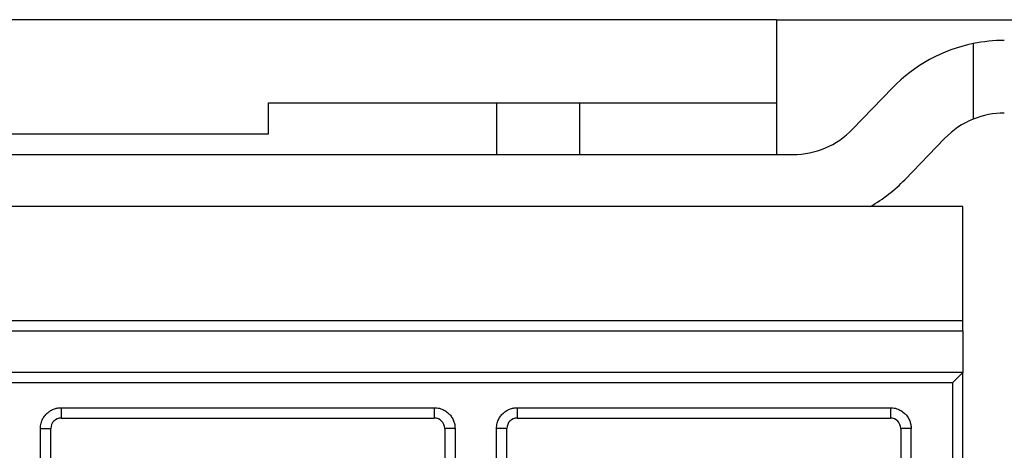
# Model space of a CAD drawing. Header units: inches. Extents: x 0 to 22, y 0 to 17.
# Tile 17 of 33: x 4.476 to 5.411, y 11.654 to 12.062. Entities that reach past the tile are written whole.
import ezdxf

# ---------------------------------------------------------------- set-up
doc = ezdxf.new("R2010")
doc.units = ezdxf.units.IN
doc.header["$LTSCALE"] = 2
doc.header["$MEASUREMENT"] = 0

msp = doc.modelspace()

# ---------------------------------------------------------------- linework, layer by layer
for p, q in [((5.19459, 12.06236), (3.75758, 12.06236)), ((5.19459, 12.06236), (5.19459, 11.98362)), ((5.19459, 12.06236), (6.72018, 12.06236)), ((5.3816, 12.03971), (5.3816, 11.96807)), ((5.26702, 11.95845), (5.30482, 11.99759)), ((4.71231, 11.98362), (5.19459, 11.98362)), ((4.71231, 11.95409), (4.71231, 11.98362)), ((4.92884, 11.98362), (4.92884, 11.93441)), ((5.00758, 11.98362), (5.00758, 11.93441)), ((5.19459, 11.98362), (5.19459, 11.93441)), ((4.23987, 11.95409), (4.71231, 11.95409)), ((5.31658, 11.91059), (5.35438, 11.94973)), ((3.74179, 11.93441), (5.21038, 11.93441)), ((5.37176, 11.88519), (3.58042, 11.88519)), ((5.37176, 11.77693), (5.37176, 11.88519)), ((3.58042, 11.77693), (5.37176, 11.77693)), ((5.37176, 11.76708), (5.37176, 11.77693)), ((3.58042, 11.76708), (5.37176, 11.76708)), ((5.37176, 11.76708), (5.37176, 11.72771)), ((5.37176, 11.72771), (3.58042, 11.72771)), ((5.37176, 10.92063), (5.37176, 11.72771)), ((5.36191, 11.71787), (3.59026, 11.71787)), ((5.36191, 11.71787), (5.36191, 10.92063)), ((4.51546, 11.69425), (4.86979, 11.69425)), ((4.51546, 11.69425), (4.51546, 11.68441)), ((4.86979, 11.69425), (4.86979, 11.68441)), ((4.94853, 11.69425), (5.30286, 11.69425)), ((4.94853, 11.69425), (4.94853, 11.68441)), ((5.30286, 11.69425), (5.30286, 11.68441)), ((4.51546, 11.68441), (4.86979, 11.68441)), ((4.94853, 11.68441), (5.30286, 11.68441)), ((4.49577, 10.92063), (4.49577, 11.67456)), ((4.49577, 11.67456), (4.50561, 11.67456)), ((4.50561, 10.92063), (4.50561, 11.67456)), ((4.87963, 11.67456), (4.87963, 10.92063)), ((4.88947, 11.67456), (4.87963, 11.67456)), ((4.88947, 11.67456), (4.88947, 10.92063)), ((4.92884, 10.92063), (4.92884, 11.67456)), ((4.93868, 11.67456), (4.92884, 11.67456)), ((4.93868, 10.92063), (4.93868, 11.67456)), ((5.3127, 11.67456), (5.3127, 10.92063)), ((5.32254, 11.67456), (5.3127, 11.67456)), ((5.32254, 10.92063), (5.32254, 11.67456))]:
    msp.add_line(p, q)
at = {"flags": 128}
msp.add_lwpolyline([(5.37176, 11.72771), (5.37161, 11.72756), (5.37116, 11.72712), (5.37044, 11.7264), (5.36945, 11.72541), (5.36824, 11.7242), (5.36683, 11.72279), (5.36528, 11.72124), (5.36362, 11.71958), (5.36191, 11.71787)], dxfattribs=at)
for centre, radius, start, end in [((5.41102, 11.89504), 0.14764, 90, 101.4968), ((5.41102, 11.89504), 0.14764, 101.4968, 136), ((5.41102, 11.89504), 0.07874, 111.94475, 136), ((5.41102, 11.89504), 0.07874, 90, 111.94475), ((5.21038, 12.01315), 0.07874, 270, 316), ((5.21038, 12.01315), 0.14764, 299.92643, 316), ((4.51546, 11.67456), 0.00984, 90, 180), ((4.86979, 11.67456), 0.00984, 0, 90), ((4.94853, 11.67456), 0.00984, 90, 180), ((5.30286, 11.67456), 0.00984, 0, 90)]:
    msp.add_arc(centre, radius, start, end)
for points, knots in [([(4.49577, 11.67456), (4.4958, 11.67539), (4.49586, 11.67703), (4.49634, 11.67947), (4.49726, 11.68231), (4.49888, 11.68545), (4.50144, 11.68857), (4.50457, 11.69114), (4.50806, 11.69293), (4.51174, 11.69405), (4.51422, 11.69418), (4.51546, 11.69425)], [0, 0, 0, 0, 0.080115, 0.159741, 0.240152, 0.369781, 0.500092, 0.629721, 0.760033, 0.87985, 1, 1, 1, 1]), ([(4.86979, 11.69425), (4.87061, 11.69422), (4.87226, 11.69416), (4.87469, 11.69368), (4.87753, 11.69276), (4.88067, 11.69114), (4.88379, 11.68858), (4.88636, 11.68545), (4.88816, 11.68196), (4.88928, 11.67828), (4.88941, 11.6758), (4.88947, 11.67456)], [0, 0, 0, 0, 0.0801151, 0.1597406, 0.2401519, 0.3697806, 0.5000923, 0.6297213, 0.7600334, 0.8798503, 1, 1, 1, 1]), ([(4.92884, 11.67456), (4.92887, 11.67539), (4.92893, 11.67703), (4.92941, 11.67947), (4.93033, 11.68231), (4.93195, 11.68545), (4.93451, 11.68857), (4.93764, 11.69114), (4.94114, 11.69293), (4.94481, 11.69405), (4.94729, 11.69418), (4.94853, 11.69425)], [0, 0, 0, 0, 0.080115, 0.159741, 0.240152, 0.369781, 0.500092, 0.629721, 0.760033, 0.87985, 1, 1, 1, 1]), ([(5.30286, 11.69425), (5.30368, 11.69422), (5.30533, 11.69416), (5.30776, 11.69368), (5.3106, 11.69276), (5.31374, 11.69114), (5.31687, 11.68858), (5.31943, 11.68545), (5.32123, 11.68196), (5.32235, 11.67828), (5.32248, 11.6758), (5.32254, 11.67456)], [0, 0, 0, 0, 0.080115, 0.159741, 0.240152, 0.369781, 0.500092, 0.629721, 0.760033, 0.87985, 1, 1, 1, 1])]:
    msp.add_open_spline(points, degree=3, knots=knots)

doc.saveas('drawing.dxf')
